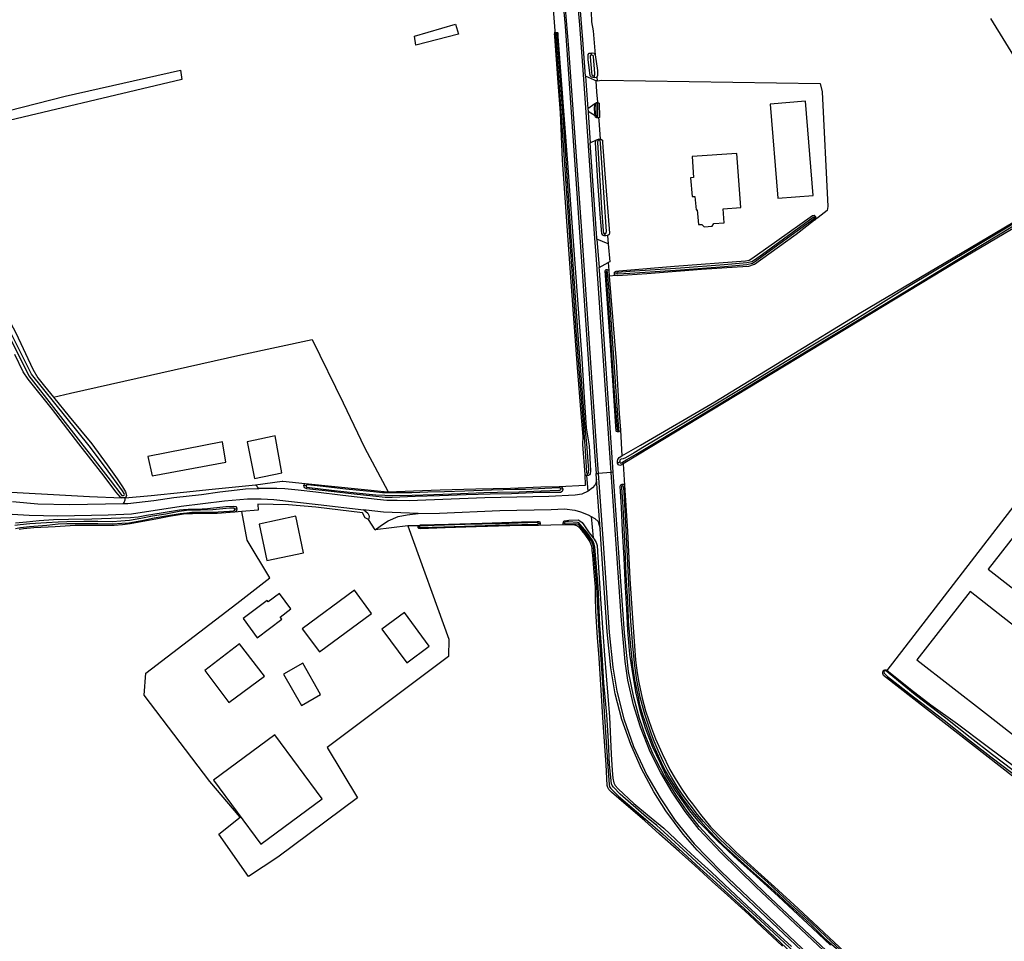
# Model space of a CAD drawing. Header units: metres. Extents: x 174423 to 175128, y 462196 to 462742.
# Tile 133 of 137: x 175068.79 to 175071.43, y 462730.11 to 462732.57. Entities that reach past the tile are written whole.
import ezdxf

# ---------------------------------------------------------------- set-up
doc = ezdxf.new("R2010")
doc.units = ezdxf.units.M
doc.layers.add('N-XX-AL-LIJN_0.20-G', color=7, linetype='Continuous', lineweight=25)

# ---------------------------------------------------------------- blocks, each defined once
blk = doc.blocks.new('Situatie')
at = {"lineweight": -3}
for p, q in [((14.1823, 18.922), (14.1819, 18.9243)), ((14.2759, 18.8692), (14.2759, 18.8637)), ((14.2606, 18.8069), (14.267, 18.7204)), ((14.2833, 18.8083), (14.284, 18.8031)), ((14.2917, 18.737), (14.2918, 18.7349)), ((14.2912, 18.6987), (14.2911, 18.6963)), ((14.2732, 18.6289), (14.2899, 18.6367)), ((14.2959, 18.6365), (14.2956, 18.6388)), ((14.8754, 18.4322), (14.8719, 18.4298)), ((14.3128, 18.3802), (14.3122, 18.3862)), ((14.2911, 18.371), (14.297, 18.2954)), ((14.3175, 18.2905), (14.3179, 18.2848)), ((14.3438, 18.2802), (14.3377, 18.2799)), ((14.3474, 17.8608), (14.348, 17.8562)), ((14.352, 17.7757), (14.3462, 17.7726)), ((14.268, 17.6975), (14.2642, 17.7398)), ((14.2657, 17.7398), (14.2657, 17.7448)), ((14.2888, 17.7447), (14.294, 17.745)), ((14.29, 17.7293), (14.2888, 17.7447)), ((14.2996, 17.597), (14.29, 17.7293)), ((14.3293, 17.7476), (14.294, 17.745)), ((14.3347, 17.748), (14.3293, 17.7476)), ((13.5133, 17.7117), (13.507, 17.7125)), ((14.1995, 17.7036), (14.1943, 17.7031)), ((14.3586, 17.7122), (14.3588, 17.7164)), ((13.3277, 17.6499), (13.3225, 17.6495)), ((13.6978, 17.5941), (13.68, 17.6215)), ((14.2754, 17.6302), (14.2811, 17.5731)), ((13.813, 17.6013), (13.8164, 17.6014)), ((14.1341, 17.6118), (14.1396, 17.612)), ((14.2045, 17.6121), (14.2011, 17.6124)), ((15.0595, 17.216), (15.0576, 17.2177))]:
    blk.add_line(p, q, dxfattribs=at)
for points in [[(13.714, 21.5429), (13.7163, 21.5407), (13.7436, 21.5081), (13.7646, 21.4782), (13.7882, 21.4369), (13.8065, 21.3955), (13.8229, 21.3481), (13.8358, 21.3012), (13.8481, 21.2391), (13.8711, 21.1105), (13.9558, 20.6002), (14.0352, 20.1236), (14.1103, 19.679), (14.1494, 19.4443), (14.1848, 19.196), (14.201, 19.053), (14.2154, 18.8815), (14.2507, 18.3807), (14.2904, 17.7934), (14.294, 17.745)], [(14.3293, 17.7476), (14.3049, 18.0991), (14.2901, 18.3167), (14.2847, 18.3861), (14.2678, 18.6342), (14.2547, 18.8119), (14.2454, 18.9444), (14.2376, 19.0348)], [(14.2606, 18.8069), (14.2534, 18.9043), (14.2415, 19.0486), (14.2302, 19.1508), (14.2078, 19.3211), (14.1907, 19.4397), (14.1714, 19.5557), (14.1523, 19.6717), (14.1442, 19.7199), (14.0709, 20.1526), (13.9837, 20.6768), (13.8976, 21.1929), (13.8752, 21.317), (13.8733, 21.3356), (13.8775, 21.3511), (13.8853, 21.3634), (13.8963, 21.3726), (13.9149, 21.3798), (13.9195, 21.3804)], [(15.6067, 18.5364), (15.3441, 18.9615)], [(14.2753, 18.9793), (14.2766, 18.9527), (14.2808, 18.9285), (14.2867, 18.8647), (14.2925, 18.8227), (14.2925, 18.8095), (14.291, 18.8047), (14.2915, 18.7952), (14.3037, 18.7965), (14.8881, 18.7875), (14.893, 18.7658), (14.9089, 18.4588), (14.9069, 18.4482), (14.8827, 18.429), (14.8731, 18.4226), (14.8236, 18.384), (14.7289, 18.3154), (14.7126, 18.3039), (14.7087, 18.3025), (14.696, 18.2984), (14.6661, 18.2962), (14.5704, 18.2901), (14.4242, 18.2791), (14.3473, 18.2738), (14.3421, 18.2741), (14.3241, 18.2726), (14.3421, 18.0443), (14.3505, 17.9052), (14.3536, 17.8603), (14.358, 17.7924), (14.4079, 17.8208), (14.6063, 17.9363), (14.9971, 18.1753), (15.6067, 18.5364)], [(13.8351, 21.2795), (13.8616, 21.1349), (13.9347, 20.6953), (14.0463, 20.0273), (14.1484, 19.4176), (14.175, 19.2286), (14.1945, 19.0675), (14.2059, 18.9412), (14.2383, 18.4813), (14.2855, 17.79), (14.2888, 17.7447)], [(15.5074, 18.4743), (15.286, 18.3413), (15.1292, 18.2477), (14.9857, 18.1581), (14.8554, 18.08), (14.7167, 17.9956), (14.6131, 17.9328), (14.4186, 17.8173), (14.3904, 17.8004), (14.3672, 17.7869), (14.3611, 17.7841), (14.3562, 17.7834), (14.3539, 17.7824), (14.3521, 17.7801), (14.352, 17.7757), (14.3525, 17.774), (14.3539, 17.7728), (14.3565, 17.7735), (14.3712, 17.7824), (14.3958, 17.7962), (14.4275, 17.8152), (14.6157, 17.9285), (14.7193, 17.9913), (14.8579, 18.0757), (14.9883, 18.1538), (15.1145, 18.2309), (15.2886, 18.337), (15.5099, 18.47)], [(15.6134, 18.5237), (15.2533, 18.3104), (14.4333, 17.8142), (14.3613, 17.7707), (14.365, 17.7139), (14.3732, 17.5903), (14.3794, 17.463), (14.3849, 17.3714), (14.3942, 17.2459), (14.3987, 17.2114), (14.4031, 17.1857), (14.4119, 17.1444), (14.421, 17.1105), (14.4367, 17.0642), (14.4481, 17.0351), (14.4656, 16.996), (14.486, 16.9537), (14.5005, 16.9292), (14.5164, 16.9034), (14.5353, 16.8754), (14.5463, 16.8612), (14.5682, 16.8329), (14.5947, 16.7996), (14.6176, 16.7767), (14.6624, 16.7335), (14.7211, 16.6796), (14.7662, 16.6392), (14.8291, 16.5813), (14.8836, 16.5309), (14.9543, 16.4651)], [(15.9179, 16.5331), (15.0578, 17.2051), (15.0554, 17.2098), (15.0554, 17.213), (15.0567, 17.2168), (15.0576, 17.2177), (15.0585, 17.2187), (15.0613, 17.2201), (15.0645, 17.22), (15.0675, 17.2177), (15.5277, 17.8142)], [(14.178, 18.9223), (14.179, 18.9289), (14.172, 19.0219), (14.1582, 19.1157)], [(13.9207, 18.9197), (13.8069, 18.8906), (13.8029, 18.9144), (13.9127, 18.9462), (13.9207, 18.9197)], [(14.2657, 17.7398), (14.2642, 17.7398), (14.2625, 17.7399), (14.2593, 17.7423), (14.2537, 17.8221), (14.2541, 17.8439), (14.2485, 17.9049), (14.2388, 18.0286), (14.2279, 18.1718), (14.2186, 18.3061), (14.2085, 18.4446), (14.1991, 18.5837), (14.1936, 18.7094), (14.1876, 18.7903), (14.1787, 18.9132), (14.1779, 18.9207), (14.178, 18.9223), (14.1805, 18.9243), (14.1819, 18.9243)], [(14.1823, 18.922), (14.1819, 18.922), (14.1813, 18.9218), (14.1808, 18.9215), (14.1804, 18.921), (14.18, 18.9205), (14.1799, 18.9199), (14.1799, 18.9193), (14.2007, 18.6224), (14.2164, 18.3912), (14.2348, 18.1273), (14.254, 17.8764), (14.259, 17.8184), (14.2631, 17.7476), (14.2642, 17.7458), (14.2657, 17.7448), (14.2684, 17.7463), (14.2688, 17.7488), (14.2692, 17.7538), (14.2644, 17.8238), (14.259, 17.8768), (14.2398, 18.1276), (14.2214, 18.3915), (14.2057, 18.6227), (14.1848, 18.9196), (14.1848, 18.9201), (14.1846, 18.9207), (14.1842, 18.9212), (14.1837, 18.9216), (14.1832, 18.9219), (14.1826, 18.922), (14.1823, 18.922)], [(14.1819, 18.9243), (14.1833, 18.9243), (14.1852, 18.9239), (14.186, 18.923), (14.1865, 18.913), (14.2121, 18.5743), (14.2309, 18.3177), (14.2502, 18.052), (14.2562, 17.9623), (14.2622, 17.8665), (14.2701, 17.8184), (14.2738, 17.7516), (14.2731, 17.7439), (14.2712, 17.7413), (14.2684, 17.7397), (14.2657, 17.7398)], [(14.284, 18.8031), (14.2799, 18.8033), (14.2765, 18.8048), (14.2731, 18.8081), (14.2674, 18.8522), (14.2675, 18.8648), (14.2701, 18.8684), (14.2759, 18.8692)], [(14.2833, 18.8083), (14.2852, 18.8106), (14.2853, 18.8147), (14.2816, 18.8595), (14.2807, 18.8627), (14.2768, 18.8639), (14.2759, 18.8637), (14.2751, 18.8636), (14.2729, 18.8627), (14.2729, 18.8587), (14.2761, 18.8176), (14.2778, 18.8109), (14.2798, 18.8085), (14.2826, 18.8082), (14.2833, 18.8083)], [(14.2759, 18.8692), (14.2779, 18.8694), (14.284, 18.8684), (14.2867, 18.8647)], [(12.5598, 18.6584), (12.564, 18.6631), (12.5638, 18.6641), (12.5633, 18.6677), (12.5632, 18.6679), (12.5619, 18.6719), (12.5573, 18.6743), (12.8687, 18.7541), (13.1769, 18.8232), (13.1812, 18.798), (12.6314, 18.6679), (12.5598, 18.6584)], [(14.2915, 18.7952), (14.288, 18.7948), (14.2841, 18.7962), (14.2606, 18.8069)], [(14.291, 18.8047), (14.2887, 18.8038), (14.284, 18.8031)], [(14.288, 18.7948), (14.2903, 18.7653), (14.2924, 18.7376), (14.2913, 18.7369)], [(14.267, 18.7204), (14.2675, 18.7139), (14.2859, 18.7022), (14.2849, 18.7193), (14.2853, 18.7325), (14.2858, 18.7335), (14.267, 18.7204)], [(14.2858, 18.7335), (14.2863, 18.7345), (14.2897, 18.7368), (14.2913, 18.7369), (14.2917, 18.737)], [(14.2912, 18.6987), (14.2923, 18.699), (14.2932, 18.7002), (14.293, 18.7347), (14.2918, 18.7349), (14.2906, 18.735), (14.2882, 18.733), (14.2883, 18.706), (14.2899, 18.699), (14.29, 18.6985), (14.2912, 18.6987)], [(14.2917, 18.737), (14.2937, 18.7371), (14.2974, 18.7354), (14.2981, 18.6979), (14.2977, 18.6968), (14.2956, 18.6963), (14.295, 18.6961), (14.292, 18.6961), (14.2911, 18.6963)], [(14.7747, 18.4807), (14.8695, 18.4884), (14.8489, 18.7405), (14.7541, 18.7327), (14.7747, 18.4807)], [(14.2675, 18.7139), (14.2678, 18.7103), (14.2732, 18.6289)], [(14.2911, 18.6963), (14.2893, 18.6967), (14.2874, 18.6981), (14.2859, 18.7022)], [(14.2956, 18.6963), (14.2961, 18.6899), (14.3, 18.6391)], [(13.0205, 17.68), (13.0166, 17.6814), (13.0047, 17.6961), (12.9733, 17.7373), (12.931, 17.7909), (12.9049, 17.8245), (12.835, 17.9162), (12.77, 17.9974), (12.7567, 18.0167), (12.7339, 18.0629)], [(12.6646, 18.2189), (12.772, 18.0059), (12.916, 17.8205), (12.9427, 17.7869), (12.989, 17.7267), (13.0204, 17.6861), (13.0232, 17.6857), (13.0251, 17.6859), (13.0266, 17.6866), (13.027, 17.6885), (13.0264, 17.6915), (13.0225, 17.6985), (12.9768, 17.7612), (12.9332, 17.8192), (12.7788, 18.0102), (12.6717, 18.2225)], [(12.4581, 18.6375), (12.4593, 18.6331), (12.4954, 18.5725), (12.7367, 18.1207), (12.7819, 18.0234), (12.7958, 18.001), (12.8133, 17.9786), (12.8376, 17.9487), (12.8794, 17.8973), (12.9403, 17.8246), (12.9807, 17.7676), (13.0076, 17.731), (13.0223, 17.7092), (13.0302, 17.696), (13.0326, 17.6864), (13.032, 17.6834), (13.0294, 17.6802)], [(14.2911, 18.371), (14.2908, 18.374), (14.2798, 18.5277), (14.2732, 18.6289)], [(14.3128, 18.3802), (14.3108, 18.3804), (14.3064, 18.3821), (14.3038, 18.3864), (14.3004, 18.4274), (14.2937, 18.5256), (14.2868, 18.6298), (14.287, 18.6321), (14.2899, 18.6367), (14.2956, 18.6388)], [(14.2959, 18.6365), (14.2931, 18.6354), (14.2928, 18.6308), (14.3036, 18.4547), (14.3081, 18.3939), (14.3086, 18.3886), (14.3096, 18.3867), (14.3122, 18.3862), (14.3144, 18.387), (14.3161, 18.3889), (14.3163, 18.3922), (14.3101, 18.4826), (14.3006, 18.6283), (14.2995, 18.6358), (14.2975, 18.6366), (14.2959, 18.6365)], [(14.2956, 18.6388), (14.2974, 18.6395), (14.3, 18.6391), (14.3016, 18.6389), (14.3055, 18.636), (14.3062, 18.63), (14.3109, 18.5578), (14.3243, 18.3874), (14.3237, 18.3841), (14.3205, 18.3813), (14.3197, 18.3811), (14.3149, 18.38), (14.3128, 18.3802)], [(14.6285, 18.4523), (14.6761, 18.4558), (14.6654, 18.6009), (14.5455, 18.5921), (14.5496, 18.5362), (14.5416, 18.5356), (14.5454, 18.4853), (14.5533, 18.4858), (14.556, 18.4499), (14.5593, 18.4501), (14.5623, 18.4103), (14.572, 18.411), (14.5777, 18.4043), (14.5994, 18.4059), (14.6041, 18.4134), (14.6312, 18.4154), (14.6285, 18.4523)], [(14.3377, 18.2799), (14.338, 18.2833), (14.3404, 18.2854), (14.3425, 18.286), (14.3493, 18.2867), (14.4987, 18.2988), (14.6886, 18.3138), (14.6986, 18.3157), (14.7057, 18.3198), (14.7723, 18.3669), (14.8675, 18.4347), (14.8717, 18.4354), (14.8751, 18.4328), (14.8754, 18.4323), (14.8754, 18.4322)], [(14.8719, 18.4298), (14.8714, 18.4301), (14.8709, 18.4303), (14.8703, 18.4303), (14.8698, 18.4301), (14.8693, 18.4298), (14.7335, 18.3307), (14.7128, 18.3156), (14.7054, 18.3111), (14.6917, 18.3081), (14.6316, 18.3027), (14.5145, 18.2937), (14.3791, 18.2849), (14.3461, 18.2823), (14.3456, 18.2823), (14.345, 18.2822), (14.3445, 18.2819), (14.3441, 18.2815), (14.3439, 18.281), (14.3437, 18.2804), (14.3438, 18.2802), (14.3438, 18.2798), (14.344, 18.2793), (14.3443, 18.2788), (14.3448, 18.2785), (14.3453, 18.2783), (14.3459, 18.2782), (14.3464, 18.2783), (14.3794, 18.2809), (14.5147, 18.2897), (14.6319, 18.2987), (14.6923, 18.3041), (14.7069, 18.3073), (14.715, 18.3122), (14.7359, 18.3275), (14.8716, 18.4266), (14.8719, 18.4268), (14.8722, 18.4272), (14.8725, 18.4277), (14.8725, 18.4283), (14.8725, 18.4288), (14.8722, 18.4294), (14.8719, 18.4298), (14.8719, 18.4298)], [(14.8754, 18.4322), (14.8759, 18.4291), (14.8756, 18.4268), (14.8731, 18.4226)], [(14.3197, 18.3811), (14.3214, 18.359), (14.2911, 18.371)], [(14.3214, 18.359), (14.3251, 18.311), (14.3213, 18.3089)], [(14.297, 18.2954), (14.3213, 18.3089), (14.3229, 18.288)], [(14.3347, 17.748), (14.2975, 18.2883), (14.297, 18.2954)], [(14.348, 17.8562), (14.3463, 17.856), (14.3434, 17.8568), (14.3425, 17.8582), (14.3275, 18.0881), (14.313, 18.2868), (14.3147, 18.2902), (14.3175, 18.2905)], [(14.3179, 18.2848), (14.3169, 18.2849), (14.3149, 18.2833), (14.3218, 18.187), (14.3282, 18.0944), (14.3373, 17.9605), (14.3448, 17.8631), (14.3451, 17.8615), (14.3457, 17.8608), (14.3474, 17.8608), (14.3486, 17.8612), (14.3492, 17.8624), (14.3332, 18.0928), (14.3233, 18.2331), (14.3197, 18.2833), (14.3186, 18.2847), (14.3179, 18.2848)], [(14.3175, 18.2905), (14.3184, 18.2906), (14.3211, 18.2893), (14.3229, 18.288), (14.3241, 18.2726)], [(14.3421, 18.2741), (14.3382, 18.2763), (14.3377, 18.2797), (14.3377, 18.2799)], [(12.8376, 17.9487), (12.8828, 17.9595), (13.3386, 18.0625), (13.529, 18.1034), (13.6125, 17.9339), (13.6695, 17.8142), (13.7321, 17.6976), (13.7329, 17.6955)], [(14.3536, 17.8603), (14.3513, 17.8579), (14.3493, 17.8564), (14.348, 17.8562)], [(11.7324, 17.759), (11.8038, 17.8023), (11.8342, 17.8203), (11.8613, 17.8288), (11.9082, 17.8385), (11.9593, 17.8406), (12.0086, 17.8389), (12.0335, 17.8352), (12.1176, 17.8204), (12.1589, 17.8142), (12.2231, 17.7974), (12.2322, 17.7951), (12.4751, 17.7326), (12.6588, 17.6984), (12.9342, 17.6837), (13.0205, 17.68)], [(13.2982, 17.7752), (13.2892, 17.8292), (13.09, 17.7905), (13.101, 17.739), (13.2982, 17.7752)], [(13.4485, 17.7462), (13.43, 17.8452), (13.4221, 17.8436), (13.3771, 17.8341), (13.3552, 17.8295), (13.3752, 17.7312), (13.4485, 17.7462)], [(12.7275, 17.67), (12.7955, 17.6635), (12.8805, 17.6615), (13.0244, 17.6647), (13.0264, 17.6673), (13.0288, 17.6741), (13.0294, 17.6802), (13.0256, 17.68), (13.0205, 17.68)], [(14.3462, 17.7726), (14.3456, 17.7778), (14.347, 17.7823), (14.3502, 17.7879), (14.358, 17.7924)], [(14.3613, 17.7707), (14.3553, 17.7667), (14.352, 17.7661), (14.3484, 17.7679), (14.3462, 17.7726)], [(14.268, 17.6975), (14.2505, 17.6895), (14.233, 17.6872), (14.1625, 17.6832), (13.9912, 17.6802), (13.789, 17.6715), (13.7567, 17.6723), (13.7291, 17.6725), (13.7029, 17.675), (13.6114, 17.6856), (13.5393, 17.6952), (13.4919, 17.7001), (13.4559, 17.704), (13.4347, 17.7048), (13.3968, 17.705), (13.3866, 17.705), (13.3775, 17.7146), (13.4487, 17.7241), (13.451, 17.724), (13.5106, 17.7179)], [(14.1899, 17.7105), (14.2607, 17.7132), (14.2593, 17.7423)], [(14.29, 17.7293), (14.288, 17.719), (14.2857, 17.7137), (14.2792, 17.7062), (14.268, 17.6975)], [(14.294, 17.745), (14.3077, 17.5588), (14.324, 17.3194), (14.3331, 17.2274), (14.3439, 17.1625), (14.3629, 17.0887), (14.3891, 17.015), (14.4247, 16.938), (14.4599, 16.8773), (14.5002, 16.8168), (14.5507, 16.7547), (14.6246, 16.6794), (14.8577, 16.4576), (15.1155, 16.2149), (15.2302, 16.106), (15.2896, 16.0485), (15.382, 15.9581), (15.3793, 15.9552)], [(15.4356, 15.9669), (15.3449, 16.0484), (15.1261, 16.2534), (14.8976, 16.4685), (14.7161, 16.6394), (14.6228, 16.7314), (14.5646, 16.7931), (14.5267, 16.841), (14.4921, 16.8926), (14.4616, 16.9441), (14.4336, 17.0002), (14.4071, 17.0669), (14.3891, 17.1261), (14.3741, 17.1923), (14.3666, 17.2425), (14.3567, 17.3514), (14.3293, 17.7476)], [(15.4356, 15.9669), (15.4389, 15.9706), (15.3508, 16.05), (15.2475, 16.1463), (14.7404, 16.6237), (14.6792, 16.6822), (14.6377, 16.7236), (14.5961, 16.7661), (14.5644, 16.8013), (14.5325, 16.8418), (14.5028, 16.8851), (14.4717, 16.9357), (14.4497, 16.978), (14.4409, 16.9962), (14.422, 17.0408), (14.4051, 17.0895), (14.3894, 17.1458), (14.3752, 17.2156), (14.3646, 17.3181), (14.3582, 17.4059), (14.3347, 17.748)], [(12.7122, 17.6372), (12.7725, 17.6335), (12.8492, 17.6315), (12.9835, 17.6342), (13.0462, 17.637), (13.1789, 17.6572), (13.2951, 17.6715), (13.356, 17.6772), (13.3934, 17.6775), (13.4269, 17.6752), (13.5453, 17.6623), (13.6677, 17.6479), (13.6785, 17.6385), (13.6807, 17.6337), (13.6819, 17.6286), (13.68, 17.6215), (13.671, 17.6264), (13.6644, 17.6396), (13.5389, 17.6552), (13.4661, 17.6612), (13.3842, 17.6627), (13.3853, 17.647), (13.341, 17.6431)], [(13.0244, 17.6647), (13.036, 17.665), (13.1055, 17.673), (13.159, 17.681), (13.233, 17.689), (13.2822, 17.696), (13.3285, 17.701), (13.3515, 17.704), (13.3822, 17.705), (13.3866, 17.705)], [(13.0294, 17.6802), (13.0987, 17.6856), (13.1852, 17.6949), (13.2618, 17.7029), (13.3775, 17.7146)], [(13.507, 17.7125), (13.5082, 17.7153), (13.5106, 17.7179), (13.7312, 17.6955), (13.7329, 17.6955), (13.8005, 17.6985), (13.8716, 17.7012), (13.967, 17.7036), (14.0597, 17.7059), (14.1409, 17.7093), (14.1899, 17.7105), (14.1958, 17.7088), (14.1993, 17.7048), (14.1995, 17.7036)], [(14.1995, 17.7036), (14.1997, 17.7024), (14.1993, 17.6995), (14.1976, 17.6964), (14.1932, 17.6942), (14.1381, 17.6936), (14.0624, 17.6904), (14.0051, 17.69), (13.9412, 17.6881), (13.87, 17.6849), (13.8052, 17.683), (13.7431, 17.6805), (13.7244, 17.681), (13.6913, 17.684), (13.6417, 17.6892), (13.5806, 17.6964), (13.5153, 17.7041), (13.5102, 17.7062), (13.5078, 17.7092), (13.507, 17.7125)], [(14.1943, 17.7031), (14.1937, 17.7046), (14.1928, 17.706), (14.1896, 17.7064), (14.1518, 17.7047), (14.0999, 17.7023), (14.0717, 17.7019), (14.0094, 17.6999), (13.9379, 17.6979), (13.8835, 17.6956), (13.8384, 17.6945), (13.7958, 17.6934), (13.7693, 17.6933), (13.7469, 17.6933), (13.7317, 17.693), (13.7176, 17.6934), (13.693, 17.6955), (13.6197, 17.7025), (13.5512, 17.7107), (13.5171, 17.7143), (13.5144, 17.7137), (13.5135, 17.7127), (13.5132, 17.7107), (13.5136, 17.7095), (13.5151, 17.7086), (13.5807, 17.7007), (13.6471, 17.6935), (13.6994, 17.6881), (13.7233, 17.6866), (13.7432, 17.6861), (13.7967, 17.6871), (13.8551, 17.6886), (13.9262, 17.6916), (13.9885, 17.6937), (14.0253, 17.695), (14.0829, 17.6961), (14.1415, 17.6984), (14.1891, 17.6999), (14.1915, 17.7002), (14.1939, 17.7014), (14.1943, 17.7031)], [(14.9153, 16.4834), (14.868, 16.5291), (14.8157, 16.5776), (14.7762, 16.6134), (14.7171, 16.668), (14.6689, 16.7113), (14.6136, 16.7626), (14.5656, 16.8119), (14.5395, 16.8432), (14.5012, 16.8969), (14.4756, 16.9393), (14.4608, 16.9701), (14.4398, 17.0145), (14.421, 17.0639), (14.4071, 17.1072), (14.3947, 17.1614), (14.3884, 17.1991), (14.3786, 17.2606), (14.3735, 17.3248), (14.3711, 17.3831), (14.3674, 17.4396), (14.3639, 17.5176), (14.3595, 17.5923), (14.3565, 17.6543), (14.353, 17.7106), (14.3546, 17.7148), (14.3588, 17.7164)], [(14.3586, 17.7122), (14.3578, 17.7117), (14.3566, 17.7097), (14.3563, 17.7078), (14.3573, 17.6942), (14.3606, 17.6557), (14.3627, 17.5997), (14.3659, 17.545), (14.3686, 17.4739), (14.3733, 17.3861), (14.3747, 17.3497), (14.3808, 17.2824), (14.3864, 17.2299), (14.3918, 17.1932), (14.395, 17.1772), (14.4009, 17.1474), (14.405, 17.1272), (14.4133, 17.0992), (14.4232, 17.0695), (14.4325, 17.0437), (14.4426, 17.0171), (14.4503, 16.9997), (14.4628, 16.9722), (14.4737, 16.95), (14.4855, 16.9297), (14.5046, 16.8992), (14.52, 16.8755), (14.5354, 16.8553), (14.552, 16.8335), (14.5686, 16.8139), (14.5897, 16.7908), (14.6122, 16.7673), (14.6298, 16.7502), (14.6468, 16.7353), (14.7039, 16.6828), (14.7567, 16.6362), (14.7753, 16.6188), (14.8064, 16.5908), (14.8605, 16.5417), (14.8992, 16.5036), (14.9378, 16.4694)], [(14.9543, 16.4599), (14.9042, 16.5057), (14.8643, 16.5442), (14.8099, 16.5935), (14.7783, 16.6225), (14.7469, 16.652), (14.7005, 16.6928), (14.662, 16.7274), (14.637, 16.7513), (14.617, 16.7701), (14.5947, 16.7936), (14.5757, 16.8141), (14.5597, 16.8333), (14.5403, 16.8587), (14.5238, 16.8807), (14.5078, 16.904), (14.4905, 16.9331), (14.4801, 16.9512), (14.4692, 16.973), (14.4552, 17.004), (14.444, 17.0288), (14.4372, 17.0475), (14.4285, 17.0718), (14.4193, 17.1017), (14.4126, 17.1237), (14.4068, 17.1469), (14.4023, 17.1699), (14.3979, 17.1923), (14.3926, 17.2303), (14.3868, 17.2834), (14.382, 17.3501), (14.3792, 17.3967), (14.3751, 17.4679), (14.3725, 17.5239), (14.3688, 17.5936), (14.3661, 17.6469), (14.3636, 17.6942), (14.3629, 17.7069), (14.3624, 17.7094), (14.3612, 17.7113), (14.3586, 17.7122)], [(14.3588, 17.7164), (14.3617, 17.716), (14.3646, 17.7144), (14.365, 17.7139)], [(12.7359, 17.6127), (12.7656, 17.6158), (12.7996, 17.6188), (12.8371, 17.6218), (12.8778, 17.6228), (12.9403, 17.6236), (13.0439, 17.6271), (13.0638, 17.6288), (13.0867, 17.6338), (13.1252, 17.6395), (13.1745, 17.6473), (13.1853, 17.6488), (13.1979, 17.6498), (13.2199, 17.6497), (13.2495, 17.6514), (13.2989, 17.6565), (13.3195, 17.6579), (13.3248, 17.6567), (13.327, 17.6535), (13.3277, 17.6499)], [(12.736, 17.5975), (12.7496, 17.6003), (12.7736, 17.6033), (12.8196, 17.6066), (12.8496, 17.6098), (12.8734, 17.611), (12.9192, 17.6109), (12.9561, 17.6109), (12.9966, 17.6104), (13.0205, 17.6116), (13.0392, 17.6129), (13.074, 17.6193), (13.1066, 17.626), (13.1383, 17.6312), (13.1764, 17.6382), (13.1939, 17.64), (13.2078, 17.641), (13.2276, 17.6412), (13.2625, 17.6418), (13.3085, 17.644), (13.3158, 17.6443), (13.3188, 17.6449), (13.3222, 17.6468), (13.3228, 17.648), (13.3225, 17.6495), (13.3206, 17.652), (13.3174, 17.6523), (13.3081, 17.6517), (13.264, 17.6481), (13.2304, 17.6468), (13.2105, 17.6464), (13.1935, 17.6455), (13.174, 17.6433), (13.138, 17.6358), (13.1021, 17.6304), (13.0708, 17.6244), (13.0405, 17.6189), (13.0173, 17.6171), (12.9952, 17.6157), (12.9557, 17.6167), (12.9189, 17.6168), (12.8729, 17.6153), (12.8497, 17.6147), (12.8186, 17.613), (12.7738, 17.61), (12.7483, 17.6079), (12.7342, 17.6061)], [(13.3277, 17.6499), (13.3274, 17.646), (13.3254, 17.6433), (13.3214, 17.6411)], [(13.8125, 17.6382), (13.7206, 17.6418), (13.6742, 17.6472), (13.6677, 17.6479)], [(13.7852, 17.6049), (13.6978, 17.5941), (13.715, 17.607), (13.733, 17.618), (13.759, 17.6295), (13.7832, 17.6345), (13.8125, 17.6382), (13.87, 17.6392), (14.031, 17.6462), (14.1685, 17.6482), (14.2042, 17.65), (14.2315, 17.647), (14.247, 17.6425), (14.268, 17.6345), (14.2754, 17.6302)], [(15.6805, 17.2212), (15.8212, 17.4022), (15.6602, 17.5276), (15.478, 17.6695), (15.337, 17.4892), (15.5194, 17.3469), (15.6805, 17.2212)], [(14.7869, 16.481), (14.7334, 16.5305), (14.6977, 16.5652), (14.6401, 16.6172), (14.5992, 16.6537), (14.5525, 16.6969), (14.5113, 16.734), (14.4586, 16.7804), (14.418, 16.8173), (14.369, 16.8592), (14.3302, 16.8925), (14.323, 16.9002), (14.3201, 16.9056), (14.3188, 16.9109), (14.3157, 16.9671), (14.3077, 17.0781), (14.302, 17.1656), (14.2966, 17.252), (14.2927, 17.3066), (14.2885, 17.3769), (14.2869, 17.4151), (14.2869, 17.4408), (14.2832, 17.4805), (14.2799, 17.5262), (14.2786, 17.5385), (14.2781, 17.5439), (14.2774, 17.55), (14.2748, 17.557), (14.2707, 17.5651), (14.2598, 17.5816), (14.2511, 17.5918), (14.2424, 17.6009), (14.2369, 17.6051), (14.2321, 17.6066), (14.2016, 17.6073), (14.1342, 17.6061), (14.0579, 17.6047), (13.968, 17.6022), (13.885, 17.5994), (13.8186, 17.5965), (13.8147, 17.5974), (13.8129, 17.5998), (13.813, 17.6013), (13.8131, 17.6029), (13.8146, 17.6053), (13.7852, 17.6049), (13.8945, 17.3021), (13.8937, 17.2557), (13.5696, 17.0122), (13.6503, 16.8773), (13.4373, 16.7185), (13.3592, 16.667), (13.2799, 16.7807), (13.3368, 16.8257), (13.2561, 16.9209), (13.0801, 17.1525), (13.0841, 17.2107), (13.3275, 17.3972), (13.416, 17.4656), (13.3558, 17.5667), (13.341, 17.6431), (13.3214, 17.6411), (13.2755, 17.6379), (13.2224, 17.6377), (13.2097, 17.6373), (13.2018, 17.637), (13.1941, 17.6366), (13.1853, 17.6357), (13.1745, 17.6343), (13.147, 17.6297), (13.1116, 17.623), (13.0422, 17.61), (13.0224, 17.6074), (12.9998, 17.6058), (12.9532, 17.6056), (12.8953, 17.6058), (12.8422, 17.6026), (12.7851, 17.5992), (12.7571, 17.5972), (12.7456, 17.5948)], [(13.5063, 17.5331), (13.4854, 17.6304), (13.3872, 17.6093), (13.408, 17.5121), (13.5063, 17.5331)], [(14.2011, 17.6124), (14.2013, 17.6152), (14.2022, 17.617), (14.2039, 17.6183), (14.2161, 17.6203), (14.2411, 17.6205), (14.2454, 17.6186), (14.2511, 17.6141), (14.2559, 17.6073), (14.2705, 17.5865), (14.2811, 17.5731), (14.2839, 17.5696), (14.289, 17.5605), (14.2913, 17.5521), (14.2931, 17.5213), (14.3002, 17.4094), (14.3068, 17.32), (14.3116, 17.2594), (14.3159, 17.2041), (14.32, 17.1495), (14.3242, 17.0941), (14.3292, 16.9946), (14.3317, 16.9502), (14.3333, 16.93), (14.3358, 16.9179), (14.3394, 16.9104), (14.3476, 16.9017), (14.3898, 16.8628), (14.4265, 16.8322), (14.4702, 16.7965), (14.5014, 16.7668), (14.5178, 16.7507), (14.553, 16.7189), (14.5977, 16.6786), (14.6476, 16.6311), (14.6921, 16.5896), (14.7515, 16.534), (14.811, 16.4801)], [(14.2754, 17.6302), (14.2852, 17.6245), (14.2942, 17.6167), (14.2996, 17.597)], [(13.8146, 17.6053), (13.8149, 17.6057), (13.819, 17.6075), (13.8937, 17.6096), (13.9839, 17.6123), (14.0895, 17.6154), (14.1314, 17.6167), (14.1357, 17.6167), (14.1381, 17.6152), (14.1396, 17.612)], [(13.8164, 17.6014), (13.8168, 17.6005), (13.8191, 17.6001), (13.8814, 17.6023), (13.9642, 17.6053), (14.0473, 17.6076), (14.1327, 17.6094), (14.1341, 17.6102), (14.1341, 17.6118), (14.1332, 17.6135), (14.1316, 17.6138), (14.0302, 17.6103), (13.9384, 17.6084), (13.8555, 17.6059), (13.8395, 17.6053), (13.8219, 17.6047), (13.8177, 17.6036), (13.8163, 17.6026), (13.8164, 17.6014)], [(14.1396, 17.612), (14.1396, 17.6092), (14.1387, 17.6078), (14.1342, 17.6061)], [(14.2016, 17.6073), (14.201, 17.6096), (14.2011, 17.6124)], [(14.8213, 16.463), (14.7509, 16.5289), (14.6743, 16.5995), (14.6087, 16.6602), (14.5689, 16.6961), (14.5103, 16.7498), (14.4508, 16.8037), (14.4232, 16.8261), (14.3529, 16.8876), (14.3352, 16.906), (14.3317, 16.9105), (14.3298, 16.9154), (14.3249, 16.9669), (14.3216, 17.0295), (14.3173, 17.0991), (14.3098, 17.1851), (14.3049, 17.2604), (14.2991, 17.339), (14.2949, 17.4226), (14.294, 17.4435), (14.2908, 17.4839), (14.2854, 17.5486), (14.2838, 17.5556), (14.2799, 17.5648), (14.264, 17.5881), (14.2466, 17.6088), (14.243, 17.6125), (14.239, 17.614), (14.2151, 17.6159), (14.2059, 17.6152), (14.2048, 17.6147), (14.2045, 17.6131), (14.2045, 17.6121), (14.2045, 17.6111), (14.2052, 17.61), (14.2068, 17.6099), (14.2135, 17.6105), (14.2382, 17.6098), (14.2406, 17.6089), (14.2435, 17.606), (14.2607, 17.5856), (14.2762, 17.5628), (14.2797, 17.5543), (14.2812, 17.5479), (14.2866, 17.4835), (14.2898, 17.4433), (14.2907, 17.4224), (14.2949, 17.3387), (14.3007, 17.2601), (14.3056, 17.1848), (14.3102, 17.1076), (14.3156, 17.0265), (14.32, 16.9617), (14.3234, 16.9136), (14.325, 16.9072), (14.3279, 16.9028), (14.3485, 16.8819), (14.4205, 16.8203), (14.466, 16.7815), (14.5104, 16.7415), (14.5675, 16.6887), (14.6107, 16.6496), (14.6732, 16.5925), (14.7523, 16.5182), (14.8272, 16.4482)], [(15.3793, 15.9552), (15.3385, 15.9938), (14.9821, 16.3334), (14.647, 16.6498), (14.5589, 16.7378), (14.5216, 16.7805), (14.4754, 16.8428), (14.4436, 16.8933), (14.4104, 16.9554), (14.3815, 17.02), (14.358, 17.0868), (14.3402, 17.1554), (14.3281, 17.2251), (14.3187, 17.3215), (14.3036, 17.5425), (14.2996, 17.597)], [(13.4438, 17.3606), (13.4725, 17.383), (13.4422, 17.4242), (13.412, 17.4016), (13.409, 17.4055), (13.3445, 17.357), (13.3825, 17.3055), (13.448, 17.3552), (13.4438, 17.3606)], [(13.5486, 17.2676), (13.6883, 17.3709), (13.6425, 17.4329), (13.5027, 17.3296), (13.5486, 17.2676)], [(15.3302, 17.1038), (15.4895, 16.9795), (15.631, 17.1605), (15.4718, 17.2856), (15.2895, 17.429), (15.147, 17.247), (15.3302, 17.1038)], [(13.8426, 17.2833), (13.7759, 17.3735), (13.7156, 17.3289), (13.7823, 17.2387), (13.8426, 17.2833)], [(13.3063, 17.1322), (13.4015, 17.2027), (13.3354, 17.2891), (13.2424, 17.2183), (13.3063, 17.1322)], [(13.501, 17.1245), (13.5515, 17.1542), (13.5045, 17.2375), (13.453, 17.208), (13.501, 17.1245)], [(15.4304, 16.931), (15.3491, 16.9927), (15.2895, 17.0393), (15.2242, 17.0906), (15.1422, 17.153), (15.0729, 17.2099), (15.0666, 17.2154), (15.0637, 17.2169), (15.0602, 17.2166), (15.0595, 17.216), (15.0588, 17.2148), (15.0594, 17.2111), (15.06, 17.2096), (15.0686, 17.2021), (15.1378, 17.1473), (15.2198, 17.0849), (15.285, 17.0336), (15.3447, 16.987), (15.4261, 16.9253)], [(15.0675, 17.2177), (15.0839, 17.2048), (15.1297, 17.1684), (15.1845, 17.1259), (15.2557, 17.0757), (15.3308, 17.0187), (15.4149, 16.9557)], [(13.556, 16.8753), (13.4292, 17.0464), (13.2651, 16.9248), (13.3919, 16.7537), (13.556, 16.8753)]]:
    blk.add_lwpolyline(points, dxfattribs=at)

msp = doc.modelspace()

# ---------------------------------------------------------------- block references
at = {"layer": 'N-XX-AL-LIJN_0.20-G'}
msp.add_blockref('Situatie', (175056.047, 462713.6112), dxfattribs=at)

doc.saveas('drawing.dxf')
